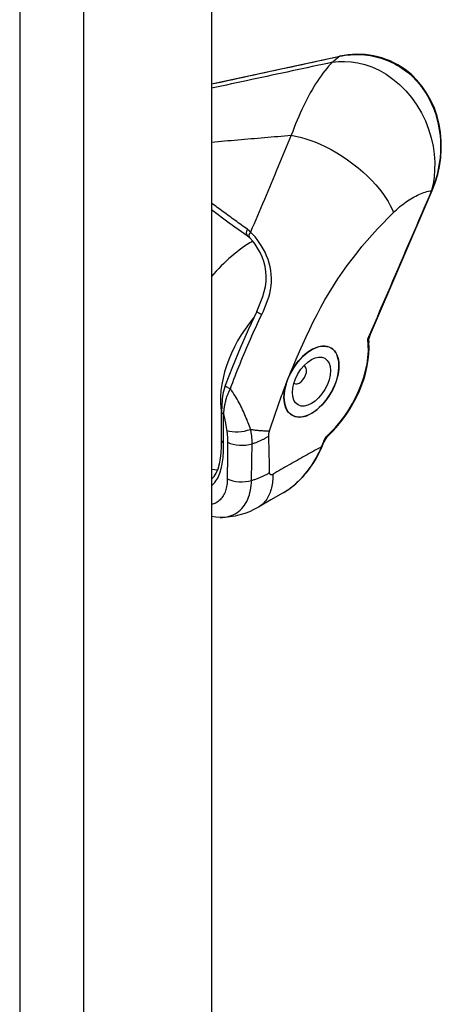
# Model space of a CAD drawing. Header units: inches. Extents: x 147.4 to 174.1, y 44 to 93.
# Tile 5 of 7: x 172.6 to 174.1, y 59.8 to 63.3. Entities that reach past the tile are written whole.
import ezdxf

# ---------------------------------------------------------------- set-up
doc = ezdxf.new("R2010")
doc.units = ezdxf.units.IN
doc.header["$MEASUREMENT"] = 0
doc.layers.add('Visible Edges(ANSI)', color=7, linetype='Continuous', lineweight=25)
doc.layers.add('Visible Tangent Edges(ANSI)', color=7, linetype='Continuous', lineweight=25)

msp = doc.modelspace()

# ---------------------------------------------------------------- linework, layer by layer
at = {"layer": 'Visible Edges(ANSI)'}
for p, q in [((173.321, 78.2948), (173.321, 44.3821)), ((173.321, 63.0229), (173.7765, 63.1212)), ((173.8848, 62.1358), (174.104, 62.645)), ((173.4482, 62.4853), (173.4564, 62.4781)), ((173.3573, 61.7589), (173.3573, 61.8607)), ((173.7127, 61.7358), (173.7199, 61.7527)), ((173.3431, 61.6534), (173.321, 61.6558))]:
    msp.add_line(p, q, dxfattribs=at)
at = {"layer": 'Visible Edges(ANSI)', "flags": 128}
for points in [[(174.0079, 63.0738), (173.9951, 63.0825), (173.9819, 63.0904), (173.9684, 63.0977), (173.9545, 63.1041), (173.9403, 63.1098), (173.9258, 63.1148), (173.9112, 63.1189), (173.8964, 63.1223), (173.8814, 63.1248), (173.8664, 63.1266), (173.8362, 63.1279), (173.8062, 63.126), (173.7765, 63.1212)], [(174.0049, 63.0732), (174.0051, 63.0733), (174.0052, 63.0734), (174.0054, 63.0734), (174.0055, 63.0735), (174.0057, 63.0736), (174.0058, 63.0737), (174.006, 63.0737), (174.0061, 63.0738), (174.0063, 63.0738), (174.0064, 63.0739), (174.0066, 63.0739), (174.0067, 63.074), (174.0068, 63.074), (174.0069, 63.074), (174.0071, 63.074), (174.0072, 63.074), (174.0073, 63.074), (174.0074, 63.074), (174.0075, 63.074), (174.0076, 63.0739), (174.0077, 63.0739), (174.0078, 63.0739), (174.0079, 63.0738), (174.008, 63.0738)], [(174.104, 62.645), (174.1148, 62.6727), (174.1234, 62.7013), (174.1299, 62.7305), (174.1342, 62.7602), (174.1363, 62.7902), (174.1361, 62.8202), (174.1335, 62.8501), (174.1286, 62.8795), (174.1213, 62.9084), (174.1117, 62.9365), (174.0997, 62.9634), (174.0855, 62.9891), (174.069, 63.0132), (174.0505, 63.0354), (174.0301, 63.0557), (174.008, 63.0738)], [(173.321, 62.5772), (173.3841, 62.531), (173.4482, 62.4853)], [(173.4817, 62.2167), (173.497, 62.2516), (173.5035, 62.2692), (173.5087, 62.2869), (173.5126, 62.3047), (173.515, 62.3225), (173.5156, 62.3404), (173.5145, 62.3583), (173.5116, 62.3759), (173.507, 62.3931), (173.5009, 62.4098), (173.4935, 62.4257), (173.4851, 62.4407), (173.4759, 62.4545), (173.4663, 62.4671), (173.4564, 62.4781)], [(173.4817, 62.2167), (173.4514, 62.1516), (173.4227, 62.0861), (173.3956, 62.0204), (173.3701, 61.9544)], [(173.8799, 62.1066), (173.8798, 62.114), (173.8807, 62.1216), (173.8824, 62.129), (173.8848, 62.1358)], [(173.7378, 61.7782), (173.754, 61.7945), (173.7696, 61.8119), (173.7845, 61.8305), (173.7986, 61.8499), (173.8119, 61.8702), (173.8242, 61.8912), (173.8355, 61.9127), (173.8457, 61.9346), (173.8546, 61.9567), (173.8624, 61.979), (173.8688, 62.0012), (173.8738, 62.0232), (173.8775, 62.0449), (173.8798, 62.0661), (173.8806, 62.0867), (173.8799, 62.1066)], [(173.5998, 61.9942), (173.5991, 61.9928), (173.5984, 61.9913), (173.5977, 61.9898), (173.597, 61.9884), (173.5963, 61.9869), (173.5957, 61.9854), (173.595, 61.984), (173.5944, 61.9825), (173.5937, 61.981), (173.5931, 61.9795), (173.5925, 61.978), (173.5919, 61.9765), (173.5913, 61.975), (173.5908, 61.9736), (173.5902, 61.9721), (173.5897, 61.9706), (173.5891, 61.9691), (173.5886, 61.9676), (173.5881, 61.9661), (173.5876, 61.9646), (173.5871, 61.9631), (173.5867, 61.9616), (173.5862, 61.9601), (173.5858, 61.9587)], [(173.3701, 61.9544), (173.3659, 61.9413), (173.3629, 61.9287), (173.3607, 61.9165), (173.3592, 61.9047), (173.3577, 61.8822), (173.3573, 61.8607)], [(173.7199, 61.7527), (173.7233, 61.7596), (173.7275, 61.7663), (173.7324, 61.7726), (173.7378, 61.7782)], [(173.321, 61.6221), (173.3259, 61.6264), (173.3304, 61.6314), (173.3347, 61.6371), (173.3385, 61.6436), (173.3451, 61.6586), (173.3501, 61.6759), (173.3536, 61.695), (173.3559, 61.7154), (173.357, 61.7368), (173.3573, 61.7589)], [(173.6206, 61.606), (173.6348, 61.6193), (173.6482, 61.6336), (173.6609, 61.6487), (173.6729, 61.6647), (173.6841, 61.6815), (173.6945, 61.699), (173.704, 61.7171), (173.7127, 61.7358)], [(173.5757, 61.5735), (173.5874, 61.5806), (173.5988, 61.5884), (173.6206, 61.606)], [(173.5757, 61.5735), (173.5318, 61.5483), (173.4877, 61.5226)], [(173.4877, 61.5226), (173.4721, 61.5142), (173.456, 61.5068), (173.4394, 61.5004), (173.4224, 61.4952), (173.4052, 61.4911), (173.3877, 61.4883), (173.3701, 61.4866), (173.3524, 61.486)], [(173.3524, 61.486), (173.3365, 61.4869), (173.321, 61.4891)]]:
    msp.add_lwpolyline(points, dxfattribs=at)
at = {"layer": 'Visible Edges(ANSI)'}
for centre, major_axis, start_param, end_param in [((173.6759, 61.9677), (-0.0688, -0.1194), 5.105329, 11.104158), ((173.6334, 61.9921), (-0.0177, -0.0307), 6.170775, 9.537188)]:
    msp.add_ellipse(centre, major_axis=major_axis, ratio=0.578093, start_param=start_param, end_param=end_param, dxfattribs=at)
for major_axis in [(-0.0688, -0.1194), (-0.0476, -0.0826)]:
    msp.add_ellipse((173.6759, 61.9677), major_axis=major_axis, ratio=0.578093, dxfattribs=at)
at = {"layer": 'Visible Tangent Edges(ANSI)'}
for p, q in [((172.6415, 78.0346), (172.6415, 44.1219)), ((172.8692, 44.1219), (172.8692, 78.0346)), ((174.1017, 62.6448), (174.102, 62.6449)), ((173.8753, 62.1183), (173.8809, 62.1313)), ((173.3645, 61.7501), (173.3645, 61.8519)), ((173.7197, 61.7569), (173.7253, 61.7699)), ((173.7197, 61.7569), (173.7106, 61.7357))]:
    msp.add_line(p, q, dxfattribs=at)
at = {"layer": 'Visible Tangent Edges(ANSI)', "flags": 128}
for points in [[(173.7755, 63.1206), (173.7853, 63.1225), (173.7951, 63.1241), (173.8049, 63.1253), (173.8148, 63.1262), (173.8248, 63.1268), (173.8347, 63.1271), (173.8447, 63.127), (173.8547, 63.1266), (173.8646, 63.1258), (173.8745, 63.1247), (173.8844, 63.1232), (173.8943, 63.1214), (173.9041, 63.1192), (173.9138, 63.1167), (173.9235, 63.1139), (173.9331, 63.1107), (173.9425, 63.1071), (173.9519, 63.1033), (173.9611, 63.0991), (173.9702, 63.0946), (173.9791, 63.0897), (173.9879, 63.0845), (173.9965, 63.079), (174.0049, 63.0732)], [(173.321, 63.0225), (173.3399, 63.0265), (173.3589, 63.0306), (173.3778, 63.0347), (173.3967, 63.0388), (173.4157, 63.0429), (173.4346, 63.047), (173.4536, 63.0511), (173.4725, 63.0551), (173.4914, 63.0592), (173.5104, 63.0633), (173.5293, 63.0674), (173.5483, 63.0715), (173.5672, 63.0756), (173.5861, 63.0797), (173.6051, 63.0838), (173.624, 63.0878), (173.6429, 63.0919), (173.6619, 63.096), (173.6808, 63.1001), (173.6998, 63.1042), (173.7187, 63.1083), (173.7376, 63.1124), (173.7566, 63.1165), (173.7755, 63.1206)], [(173.7503, 63.0995), (173.7324, 63.0956), (173.7146, 63.0918), (173.6967, 63.0879), (173.6788, 63.0841), (173.6609, 63.0802), (173.643, 63.0764), (173.6251, 63.0725), (173.6072, 63.0687), (173.5893, 63.0648), (173.5715, 63.061), (173.5536, 63.0571), (173.5357, 63.0533), (173.5178, 63.0494), (173.4999, 63.0456), (173.482, 63.0417), (173.4641, 63.0379), (173.4462, 63.034), (173.4283, 63.0302), (173.4104, 63.0263), (173.3926, 63.0225), (173.3747, 63.0186), (173.3568, 63.0148), (173.3389, 63.0109), (173.321, 63.0071)], [(173.7503, 63.0995), (173.7435, 63.0926), (173.7368, 63.0852), (173.73, 63.0775), (173.7233, 63.0693), (173.7167, 63.0607), (173.7101, 63.0518), (173.7035, 63.0424), (173.697, 63.0327), (173.6906, 63.0227), (173.6842, 63.0123), (173.6779, 63.0016), (173.6717, 62.9907), (173.6655, 62.9794), (173.6595, 62.9679), (173.6535, 62.9562), (173.6476, 62.9442), (173.6419, 62.932), (173.6362, 62.9195), (173.6306, 62.9069), (173.6251, 62.894), (173.6197, 62.881), (173.6145, 62.8678), (173.6093, 62.8544), (173.6043, 62.8409)], [(173.7755, 63.1206), (173.7744, 63.1197), (173.7734, 63.1188), (173.7723, 63.1179), (173.7712, 63.117), (173.7702, 63.1161), (173.7691, 63.1153), (173.7681, 63.1144), (173.767, 63.1135), (173.7659, 63.1126), (173.7649, 63.1117), (173.7638, 63.1109), (173.7628, 63.11), (173.7617, 63.1091), (173.7607, 63.1082), (173.7596, 63.1074), (173.7586, 63.1065), (173.7576, 63.1056), (173.7565, 63.1047), (173.7555, 63.1039), (173.7545, 63.103), (173.7534, 63.1021), (173.7524, 63.1012), (173.7514, 63.1004), (173.7503, 63.0995)], [(173.7503, 63.0995), (173.7713, 63.1019), (173.7934, 63.1026), (173.8166, 63.1012), (173.8406, 63.0976), (173.8653, 63.0914), (173.8903, 63.0827), (173.9155, 63.0712), (173.9405, 63.057), (173.9649, 63.04), (173.9883, 63.0204), (174.0105, 62.9983), (174.031, 62.974), (174.0495, 62.9478), (174.0659, 62.9201), (174.0799, 62.8913), (174.0914, 62.8618), (174.1004, 62.8321), (174.1069, 62.8025), (174.111, 62.7734), (174.1129, 62.7452), (174.1127, 62.718), (174.1106, 62.6922), (174.1069, 62.6677), (174.1017, 62.6448)], [(174.0049, 63.0732), (174.0197, 63.0615), (174.0338, 63.0487), (174.0472, 63.0351), (174.0597, 63.0205), (174.0713, 63.0051), (174.0821, 62.989), (174.0918, 62.9722), (174.1006, 62.9547), (174.1084, 62.9366), (174.1151, 62.9181), (174.1208, 62.8991), (174.1255, 62.8798), (174.1291, 62.8602), (174.1317, 62.8404), (174.1333, 62.8205), (174.1338, 62.8004), (174.1332, 62.7804), (174.1317, 62.7604), (174.1291, 62.7405), (174.1256, 62.7208), (174.1211, 62.7013), (174.1157, 62.6822), (174.1093, 62.6633), (174.102, 62.6449)], [(173.321, 62.8167), (173.3328, 62.8177), (173.3446, 62.8187), (173.3564, 62.8197), (173.3682, 62.8207), (173.38, 62.8217), (173.3918, 62.8227), (173.4036, 62.8238), (173.4154, 62.8248), (173.4272, 62.8258), (173.439, 62.8268), (173.4508, 62.8278), (173.4626, 62.8288), (173.4744, 62.8298), (173.4862, 62.8308), (173.498, 62.8318), (173.5098, 62.8328), (173.5216, 62.8338), (173.5334, 62.8348), (173.5452, 62.8358), (173.557, 62.8369), (173.5688, 62.8379), (173.5806, 62.8389), (173.5925, 62.8399), (173.6043, 62.8409)], [(173.6043, 62.8409), (173.5982, 62.8267), (173.5921, 62.8125), (173.5861, 62.7984), (173.5801, 62.7842), (173.5742, 62.77), (173.5683, 62.7558), (173.5623, 62.7415), (173.5564, 62.7273), (173.5505, 62.713), (173.5446, 62.6987), (173.5387, 62.6844), (173.5328, 62.6701), (173.5268, 62.6557), (173.5209, 62.6414), (173.5149, 62.627), (173.509, 62.6126), (173.5029, 62.5983), (173.4969, 62.5839), (173.4908, 62.5695), (173.4847, 62.5552), (173.4786, 62.5408), (173.4724, 62.5265), (173.4661, 62.5122), (173.4599, 62.4978)], [(173.6043, 62.8409), (173.6194, 62.8381), (173.6354, 62.8344), (173.6522, 62.8297), (173.6699, 62.8239), (173.6882, 62.817), (173.707, 62.809), (173.7263, 62.8), (173.7458, 62.7898), (173.7655, 62.7787), (173.785, 62.7666), (173.8042, 62.7537), (173.823, 62.74), (173.8412, 62.7257), (173.8586, 62.7109), (173.8749, 62.6958), (173.8903, 62.6805), (173.9044, 62.6652), (173.9172, 62.6499), (173.9287, 62.6349), (173.9389, 62.6202), (173.9478, 62.606), (173.9553, 62.5923), (173.9615, 62.5791), (173.9665, 62.5667)], [(174.102, 62.6449), (174.0928, 62.6235), (174.0835, 62.6021), (174.0743, 62.5807), (174.0651, 62.5593), (174.0559, 62.5379), (174.0467, 62.5165), (174.0375, 62.4951), (174.0283, 62.4737), (174.0191, 62.4523), (174.0099, 62.4309), (174.0006, 62.4095), (173.9914, 62.3881), (173.9822, 62.3667), (173.973, 62.3453), (173.9638, 62.3239), (173.9546, 62.3025), (173.9454, 62.2811), (173.9362, 62.2597), (173.927, 62.2383), (173.9177, 62.2169), (173.9085, 62.1955), (173.8993, 62.1741), (173.8901, 62.1527), (173.8809, 62.1313)], [(173.9665, 62.5667), (173.972, 62.5719), (173.9775, 62.577), (173.983, 62.582), (173.9886, 62.5867), (173.9942, 62.5914), (173.9999, 62.5959), (174.0055, 62.6002), (174.0112, 62.6043), (174.0169, 62.6083), (174.0226, 62.612), (174.0284, 62.6156), (174.0341, 62.6191), (174.0398, 62.6223), (174.0456, 62.6254), (174.0513, 62.6283), (174.057, 62.6309), (174.0627, 62.6334), (174.0684, 62.6357), (174.074, 62.6377), (174.0796, 62.6396), (174.0852, 62.6412), (174.0908, 62.6427), (174.0962, 62.6439), (174.1017, 62.6448)], [(173.4488, 62.5075), (173.4434, 62.5114), (173.438, 62.5152), (173.4326, 62.5191), (173.4272, 62.523), (173.4218, 62.5269), (173.4165, 62.5307), (173.4111, 62.5346), (173.4057, 62.5385), (173.4004, 62.5424), (173.3951, 62.5463), (173.3897, 62.5501), (173.3844, 62.554), (173.3791, 62.5579), (173.3737, 62.5618), (173.3684, 62.5657), (173.3631, 62.5696), (173.3578, 62.5735), (173.3525, 62.5774), (173.3473, 62.5813), (173.342, 62.5852), (173.3367, 62.5892), (173.3315, 62.5931), (173.3262, 62.597), (173.321, 62.6009)], [(173.5998, 61.9942), (173.6107, 62.0209), (173.6218, 62.0475), (173.6333, 62.074), (173.6451, 62.1005), (173.6572, 62.1269), (173.6697, 62.1533), (173.6825, 62.1795), (173.6958, 62.2055), (173.7095, 62.2314), (173.7238, 62.257), (173.7386, 62.2823), (173.7539, 62.3072), (173.7698, 62.3316), (173.7861, 62.3555), (173.8028, 62.3789), (173.8199, 62.4019), (173.8374, 62.4242), (173.8551, 62.4461), (173.8732, 62.4675), (173.8914, 62.4883), (173.9099, 62.5086), (173.9286, 62.5284), (173.9474, 62.5477), (173.9665, 62.5667)], [(173.4599, 62.4978), (173.4594, 62.4983), (173.459, 62.4987), (173.4586, 62.4992), (173.4581, 62.4996), (173.4577, 62.5), (173.4572, 62.5005), (173.4568, 62.5009), (173.4564, 62.5013), (173.4559, 62.5017), (173.4554, 62.5021), (173.455, 62.5026), (173.4545, 62.503), (173.4541, 62.5034), (173.4536, 62.5038), (173.4531, 62.5042), (173.4527, 62.5045), (173.4522, 62.5049), (173.4517, 62.5053), (173.4512, 62.5057), (173.4507, 62.5061), (173.4503, 62.5064), (173.4498, 62.5068), (173.4493, 62.5072), (173.4488, 62.5075)], [(173.4998, 62.2057), (173.5054, 62.2178), (173.5107, 62.23), (173.5157, 62.2423), (173.5203, 62.2548), (173.5244, 62.2675), (173.5279, 62.2804), (173.5307, 62.2935), (173.5327, 62.3068), (173.5338, 62.3203), (173.5341, 62.3339), (173.5335, 62.3475), (173.532, 62.3611), (173.5296, 62.3746), (173.5262, 62.3879), (173.522, 62.401), (173.517, 62.4138), (173.5113, 62.4262), (173.505, 62.4382), (173.4982, 62.4496), (173.4911, 62.4605), (173.4835, 62.4709), (173.4758, 62.4805), (173.4679, 62.4895), (173.4599, 62.4978)], [(173.3884, 61.9429), (173.3925, 61.9539), (173.3967, 61.9649), (173.4009, 61.9759), (173.4052, 61.9869), (173.4095, 61.9979), (173.4138, 62.0089), (173.4182, 62.0199), (173.4226, 62.0309), (173.4271, 62.0419), (173.4317, 62.0529), (173.4362, 62.0639), (173.4408, 62.0748), (173.4455, 62.0858), (173.4502, 62.0968), (173.455, 62.1077), (173.4598, 62.1186), (173.4646, 62.1296), (173.4695, 62.1405), (173.4744, 62.1514), (173.4794, 62.1623), (173.4844, 62.1732), (173.4895, 62.184), (173.4946, 62.1949), (173.4998, 62.2057)], [(173.8848, 62.1358), (173.8846, 62.1351), (173.8843, 62.1344), (173.884, 62.1338), (173.8836, 62.1331), (173.8833, 62.1324), (173.883, 62.1317), (173.8826, 62.131), (173.8823, 62.1303), (173.8819, 62.1296), (173.8815, 62.1289), (173.8811, 62.1281), (173.8807, 62.1274), (173.8803, 62.1267), (173.8799, 62.1259), (173.8795, 62.1252), (173.879, 62.1244), (173.8786, 62.1237), (173.8781, 62.1229), (173.8777, 62.1221), (173.8772, 62.1214), (173.8768, 62.1206), (173.8763, 62.1198), (173.8758, 62.1191), (173.8753, 62.1183)], [(173.8753, 62.1183), (173.8757, 62.1176), (173.876, 62.117), (173.8763, 62.1163), (173.8766, 62.1157), (173.8769, 62.115), (173.8772, 62.1144), (173.8775, 62.1139), (173.8777, 62.1133), (173.878, 62.1127), (173.8782, 62.1122), (173.8784, 62.1117), (173.8786, 62.1112), (173.8788, 62.1107), (173.879, 62.1102), (173.8792, 62.1098), (173.8793, 62.1093), (173.8794, 62.1089), (173.8795, 62.1085), (173.8796, 62.1082), (173.8797, 62.1078), (173.8798, 62.1075), (173.8799, 62.1072), (173.8799, 62.1069), (173.8799, 62.1066)], [(173.3645, 61.8519), (173.3648, 61.8553), (173.3651, 61.8587), (173.3655, 61.8621), (173.3659, 61.8656), (173.3663, 61.8691), (173.3668, 61.8726), (173.3674, 61.8761), (173.368, 61.8796), (173.3686, 61.8832), (173.3693, 61.8869), (173.3701, 61.8906), (173.3709, 61.8943), (173.3718, 61.898), (173.3728, 61.9019), (173.3738, 61.9057), (173.375, 61.9096), (173.3762, 61.9136), (173.3776, 61.9176), (173.3791, 61.9217), (173.3806, 61.9258), (173.3824, 61.93), (173.3842, 61.9343), (173.3862, 61.9385), (173.3884, 61.9429)], [(173.4602, 61.7985), (173.4582, 61.804), (173.4562, 61.8096), (173.4541, 61.8153), (173.4519, 61.8211), (173.4497, 61.8268), (173.4474, 61.8326), (173.445, 61.8384), (173.4426, 61.8443), (173.44, 61.8502), (173.4374, 61.8562), (173.4346, 61.8621), (173.4318, 61.8681), (173.4288, 61.8742), (173.4258, 61.8803), (173.4226, 61.8864), (173.4193, 61.8926), (173.4159, 61.8988), (173.4124, 61.905), (173.4088, 61.9112), (173.405, 61.9175), (173.401, 61.9238), (173.397, 61.9301), (173.3928, 61.9365), (173.3884, 61.9429)], [(173.5275, 61.7936), (173.5298, 61.8005), (173.532, 61.8073), (173.5342, 61.8142), (173.5365, 61.8211), (173.5388, 61.828), (173.5411, 61.8349), (173.5434, 61.8417), (173.5458, 61.8486), (173.5481, 61.8555), (173.5505, 61.8624), (173.5529, 61.8693), (173.5553, 61.8761), (173.5578, 61.883), (173.5602, 61.8899), (173.5627, 61.8968), (173.5652, 61.9037), (173.5677, 61.9105), (173.5702, 61.9174), (173.5727, 61.9243), (173.5753, 61.9312), (173.5779, 61.938), (173.5805, 61.9449), (173.5831, 61.9518), (173.5858, 61.9587)], [(173.3645, 61.8519), (173.365, 61.8495), (173.3656, 61.847), (173.3662, 61.8446), (173.3667, 61.8422), (173.3673, 61.8397), (173.3678, 61.8373), (173.3683, 61.8349), (173.3688, 61.8325), (173.3693, 61.83), (173.3698, 61.8276), (173.3703, 61.8252), (173.3708, 61.8228), (173.3712, 61.8204), (173.3717, 61.818), (173.3721, 61.8156), (173.3725, 61.8132), (173.3729, 61.8108), (173.3733, 61.8084), (173.3737, 61.806), (173.3741, 61.8036), (173.3745, 61.8012), (173.3749, 61.7988), (173.3752, 61.7964), (173.3756, 61.794)], [(173.4602, 61.7985), (173.4635, 61.798), (173.4667, 61.7975), (173.4699, 61.797), (173.4731, 61.7966), (173.4763, 61.7962), (173.4794, 61.7958), (173.4824, 61.7955), (173.4855, 61.7952), (173.4884, 61.7949), (173.4914, 61.7946), (173.4942, 61.7944), (173.4971, 61.7942), (173.4999, 61.794), (173.5026, 61.7939), (173.5053, 61.7937), (173.508, 61.7936), (173.5106, 61.7935), (173.5131, 61.7935), (173.5157, 61.7934), (173.5181, 61.7934), (173.5205, 61.7934), (173.5229, 61.7935), (173.5252, 61.7935), (173.5275, 61.7936)], [(173.4657, 61.7473), (173.4657, 61.7494), (173.4657, 61.7514), (173.4657, 61.7535), (173.4657, 61.7555), (173.4656, 61.7576), (173.4655, 61.7597), (173.4654, 61.7618), (173.4653, 61.7639), (173.4651, 61.766), (173.4649, 61.7681), (173.4647, 61.7702), (173.4645, 61.7723), (173.4643, 61.7744), (173.464, 61.7765), (173.4637, 61.7787), (173.4634, 61.7808), (173.4631, 61.783), (173.4627, 61.7852), (173.4623, 61.7874), (173.4619, 61.7896), (173.4615, 61.7918), (173.4611, 61.794), (173.4606, 61.7962), (173.4602, 61.7985)], [(173.3756, 61.794), (173.3758, 61.7923), (173.3761, 61.7905), (173.3763, 61.7887), (173.3765, 61.787), (173.3767, 61.7852), (173.3769, 61.7835), (173.3771, 61.7818), (173.3772, 61.78), (173.3774, 61.7783), (173.3775, 61.7766), (173.3777, 61.7748), (173.3778, 61.7731), (173.3779, 61.7714), (173.378, 61.7697), (173.3781, 61.768), (173.3781, 61.7663), (173.3782, 61.7646), (173.3783, 61.7629), (173.3783, 61.7612), (173.3783, 61.7595), (173.3784, 61.7578), (173.3784, 61.7562), (173.3784, 61.7545), (173.3784, 61.7528)], [(173.4657, 61.7473), (173.4685, 61.7482), (173.4713, 61.7492), (173.4741, 61.7502), (173.4768, 61.7512), (173.4795, 61.7522), (173.4821, 61.7532), (173.4847, 61.7543), (173.4873, 61.7553), (173.4899, 61.7564), (173.4924, 61.7575), (173.4949, 61.7586), (173.4974, 61.7597), (173.4998, 61.7609), (173.5022, 61.762), (173.5046, 61.7632), (173.5069, 61.7643), (173.5092, 61.7655), (173.5115, 61.7667), (173.5137, 61.7679), (173.5159, 61.7692), (173.5181, 61.7704), (173.5202, 61.7716), (173.5223, 61.7729), (173.5244, 61.7741)], [(173.5244, 61.7741), (173.5244, 61.7749), (173.5244, 61.7756), (173.5244, 61.7764), (173.5244, 61.7772), (173.5245, 61.778), (173.5245, 61.7787), (173.5246, 61.7795), (173.5246, 61.7803), (173.5247, 61.7811), (173.5248, 61.7819), (173.5249, 61.7827), (173.5251, 61.7836), (173.5252, 61.7844), (173.5253, 61.7852), (173.5255, 61.786), (173.5257, 61.7869), (173.5259, 61.7877), (173.5261, 61.7885), (173.5263, 61.7894), (173.5265, 61.7902), (173.5267, 61.7911), (173.527, 61.7919), (173.5272, 61.7927), (173.5275, 61.7936)], [(173.5276, 61.6453), (173.5275, 61.6507), (173.5274, 61.6561), (173.5273, 61.6615), (173.5272, 61.6669), (173.5271, 61.6722), (173.527, 61.6776), (173.5268, 61.683), (173.5267, 61.6884), (173.5266, 61.6937), (173.5265, 61.6991), (173.5263, 61.7045), (173.5262, 61.7099), (173.5261, 61.7152), (173.5259, 61.7206), (173.5258, 61.726), (173.5257, 61.7313), (173.5255, 61.7367), (173.5254, 61.742), (173.5252, 61.7474), (173.525, 61.7527), (173.5249, 61.7581), (173.5247, 61.7634), (173.5246, 61.7688), (173.5244, 61.7741)], [(173.7253, 61.7699), (173.7251, 61.7691), (173.7249, 61.7683), (173.7247, 61.7674), (173.7245, 61.7666), (173.7243, 61.7658), (173.7241, 61.7651), (173.7239, 61.7643), (173.7237, 61.7635), (173.7235, 61.7627), (173.7232, 61.762), (173.723, 61.7612), (173.7228, 61.7605), (173.7226, 61.7598), (173.7223, 61.7591), (173.7221, 61.7584), (173.7219, 61.7577), (173.7216, 61.757), (173.7214, 61.7564), (173.7211, 61.7557), (173.7209, 61.7551), (173.7207, 61.7544), (173.7204, 61.7538), (173.7202, 61.7533), (173.7199, 61.7527)], [(173.7378, 61.7782), (173.7374, 61.7779), (173.7371, 61.7776), (173.7367, 61.7773), (173.7363, 61.777), (173.7359, 61.7766), (173.7355, 61.7763), (173.7351, 61.776), (173.7346, 61.7757), (173.7342, 61.7753), (173.7337, 61.775), (173.7332, 61.7746), (173.7327, 61.7743), (173.7321, 61.7739), (173.7316, 61.7736), (173.731, 61.7732), (173.7305, 61.7729), (173.7299, 61.7725), (173.7293, 61.7721), (173.7286, 61.7718), (173.728, 61.7714), (173.7273, 61.771), (173.7267, 61.7706), (173.726, 61.7703), (173.7253, 61.7699)], [(173.321, 61.5982), (173.3255, 61.602), (173.3297, 61.6062), (173.3336, 61.6107), (173.3372, 61.6155), (173.3405, 61.6206), (173.3436, 61.626), (173.3464, 61.6317), (173.3489, 61.6376), (173.3512, 61.6437), (173.3533, 61.65), (173.3552, 61.6565), (173.3568, 61.6631), (173.3583, 61.6699), (173.3596, 61.6768), (173.3606, 61.6838), (173.3616, 61.6909), (173.3623, 61.698), (173.363, 61.7053), (173.3635, 61.7126), (173.3639, 61.72), (173.3641, 61.7275), (173.3643, 61.735), (173.3644, 61.7426), (173.3645, 61.7501)], [(173.3784, 61.7528), (173.3783, 61.7474), (173.3783, 61.742), (173.3782, 61.7366), (173.3782, 61.7312), (173.3781, 61.7258), (173.3781, 61.7204), (173.378, 61.715), (173.378, 61.7096), (173.378, 61.7042), (173.3779, 61.6988), (173.3779, 61.6934), (173.3778, 61.688), (173.3778, 61.6826), (173.3778, 61.6772), (173.3777, 61.6718), (173.3777, 61.6664), (173.3776, 61.661), (173.3776, 61.6556), (173.3776, 61.6502), (173.3775, 61.6448), (173.3775, 61.6393), (173.3775, 61.6339), (173.3775, 61.6285), (173.3774, 61.6231)], [(173.4634, 61.6174), (173.4635, 61.6228), (173.4636, 61.6282), (173.4636, 61.6336), (173.4637, 61.639), (173.4638, 61.6444), (173.4639, 61.6498), (173.464, 61.6553), (173.464, 61.6607), (173.4641, 61.6661), (173.4642, 61.6715), (173.4643, 61.6769), (173.4644, 61.6823), (173.4645, 61.6877), (173.4646, 61.6931), (173.4647, 61.6985), (173.4648, 61.704), (173.4649, 61.7094), (173.465, 61.7148), (173.4652, 61.7202), (173.4653, 61.7256), (173.4654, 61.731), (173.4655, 61.7365), (173.4656, 61.7419), (173.4657, 61.7473)], [(173.7106, 61.7357), (173.7035, 61.7319), (173.6963, 61.7281), (173.6892, 61.7243), (173.682, 61.7204), (173.6749, 61.7166), (173.6677, 61.7127), (173.6606, 61.7087), (173.6535, 61.7048), (173.6463, 61.7008), (173.6392, 61.6968), (173.632, 61.6928), (173.6249, 61.6887), (173.6177, 61.6847), (173.6106, 61.6806), (173.6034, 61.6765), (173.5963, 61.6724), (173.5891, 61.6683), (173.582, 61.6641), (173.5749, 61.6599), (173.5677, 61.6558), (173.5606, 61.6516), (173.5534, 61.6474), (173.5463, 61.6431), (173.5391, 61.6389)], [(173.7106, 61.7357), (173.7079, 61.7294), (173.7051, 61.7231), (173.7021, 61.7169), (173.6991, 61.7107), (173.696, 61.7047), (173.6928, 61.6987), (173.6895, 61.6927), (173.686, 61.6869), (173.6825, 61.6811), (173.6789, 61.6754), (173.6753, 61.6698), (173.6715, 61.6643), (173.6676, 61.6588), (173.6637, 61.6535), (173.6597, 61.6482), (173.6556, 61.6431), (173.6514, 61.638), (173.6471, 61.6331), (173.6428, 61.6282), (173.6383, 61.6235), (173.6339, 61.6188), (173.6293, 61.6143), (173.6246, 61.6099), (173.6199, 61.6056)], [(173.3774, 61.6231), (173.3773, 61.6174), (173.377, 61.6118), (173.3765, 61.6063), (173.3758, 61.6009), (173.375, 61.5957), (173.3739, 61.5906), (173.3727, 61.5856), (173.3712, 61.5807), (173.3695, 61.5761), (173.3676, 61.5716), (173.3655, 61.5673), (173.3632, 61.5632), (173.3607, 61.5592), (173.358, 61.5555), (173.3551, 61.5521), (173.3521, 61.5488), (173.3488, 61.5458), (173.3453, 61.543), (173.3417, 61.5405), (173.3378, 61.5382), (173.3339, 61.5363), (173.3297, 61.5345), (173.3254, 61.5331), (173.321, 61.5319)], [(173.4634, 61.6174), (173.4665, 61.6184), (173.4696, 61.6193), (173.4726, 61.6203), (173.4756, 61.6213), (173.4785, 61.6224), (173.4814, 61.6234), (173.4843, 61.6245), (173.4871, 61.6256), (173.4899, 61.6267), (173.4927, 61.6279), (173.4954, 61.629), (173.4981, 61.6302), (173.5008, 61.6314), (173.5034, 61.6326), (173.506, 61.6338), (173.5086, 61.635), (173.5111, 61.6362), (173.5135, 61.6375), (173.516, 61.6388), (173.5184, 61.64), (173.5207, 61.6413), (173.523, 61.6426), (173.5253, 61.6439), (173.5276, 61.6453)], [(173.5391, 61.6389), (173.5391, 61.6328), (173.539, 61.6268), (173.5386, 61.6208), (173.5381, 61.6148), (173.5374, 61.6089), (173.5366, 61.603), (173.5355, 61.5973), (173.5343, 61.5916), (173.5328, 61.586), (173.5312, 61.5806), (173.5294, 61.5752), (173.5273, 61.57), (173.5251, 61.565), (173.5227, 61.5601), (173.52, 61.5554), (173.5172, 61.5509), (173.5142, 61.5466), (173.5109, 61.5425), (173.5075, 61.5386), (173.5039, 61.5349), (173.5001, 61.5315), (173.4962, 61.5283), (173.492, 61.5253), (173.4877, 61.5226)], [(173.5391, 61.6389), (173.5384, 61.6385), (173.5377, 61.6381), (173.5369, 61.6378), (173.5362, 61.6376), (173.5355, 61.6374), (173.5348, 61.6373), (173.5341, 61.6373), (173.5334, 61.6373), (173.5328, 61.6374), (173.5322, 61.6375), (173.5316, 61.6377), (173.531, 61.638), (173.5305, 61.6383), (173.53, 61.6387), (173.5296, 61.6391), (173.5291, 61.6396), (173.5288, 61.6402), (173.5285, 61.6408), (173.5282, 61.6415), (173.528, 61.6422), (173.5278, 61.6429), (173.5277, 61.6436), (173.5276, 61.6444), (173.5276, 61.6453)], [(173.3524, 61.4861), (173.3606, 61.4863), (173.3687, 61.4871), (173.3765, 61.4884), (173.384, 61.4903), (173.3913, 61.4927), (173.3984, 61.4956), (173.4051, 61.499), (173.4115, 61.5029), (173.4176, 61.5073), (173.4233, 61.5123), (173.4286, 61.5176), (173.4336, 61.5234), (173.4383, 61.5297), (173.4425, 61.5363), (173.4464, 61.5432), (173.4499, 61.5506), (173.453, 61.5582), (173.4557, 61.5661), (173.458, 61.5742), (173.4599, 61.5825), (173.4614, 61.591), (173.4625, 61.5997), (173.4632, 61.6085), (173.4634, 61.6174)], [(173.6199, 61.6056), (173.6182, 61.6041), (173.6164, 61.6026), (173.6147, 61.601), (173.6129, 61.5995), (173.6111, 61.5981), (173.6093, 61.5966), (173.6075, 61.5952), (173.6057, 61.5937), (173.6039, 61.5923), (173.602, 61.5909), (173.6002, 61.5896), (173.5984, 61.5882), (173.5965, 61.5869), (173.5947, 61.5856), (173.5928, 61.5843), (173.5909, 61.583), (173.589, 61.5817), (173.5871, 61.5805), (173.5852, 61.5793), (173.5833, 61.5781), (173.5814, 61.5769), (173.5795, 61.5758), (173.5776, 61.5746), (173.5757, 61.5735)], [(173.6206, 61.606), (173.6206, 61.606), (173.6206, 61.606), (173.6206, 61.6059), (173.6205, 61.6059), (173.6205, 61.6059), (173.6205, 61.6059), (173.6205, 61.6059), (173.6204, 61.6058), (173.6204, 61.6058), (173.6204, 61.6058), (173.6203, 61.6058), (173.6203, 61.6058), (173.6203, 61.6058), (173.6203, 61.6058), (173.6202, 61.6057), (173.6202, 61.6057), (173.6202, 61.6057), (173.6201, 61.6057), (173.6201, 61.6057), (173.6201, 61.6057), (173.62, 61.6057), (173.62, 61.6056), (173.62, 61.6056), (173.6199, 61.6056)]]:
    msp.add_lwpolyline(points, dxfattribs=at)
at = {"layer": 'Visible Tangent Edges(ANSI)'}
for centre, major_axis, ratio, start_param, end_param in [((173.7786, 63.1116), (-0.00208, 0.00962), 0.400469, 0, 0.28768), ((174.095, 62.6489), (0.00904, -0.00389), 0.161279, 5.657366, 6.283185), ((173.4596, 62.5013), (-0.0114, -0.0161), 0.628218, 4.772438, 6.283185), ((173.4706, 62.4918), (-0.0142, -0.0136), 0.612056, 4.895783, 6.283185), ((173.4697, 62.0864), (-0.2322, -0.4032), 0.578093, 3.93168, 4.39399), ((173.4994, 62.2082), (-0.0178, 0.0085), 0.10627, 0, 1.641695), ((173.5714, 62.0278), (0.1539, 0.2673), 0.578093, 1.26318, 2.547441), ((173.6759, 61.9677), (-0.1424, -0.2474), 0.578093, 1.031051, 2.508275), ((173.3886, 61.9475), (-0.0184, 0.0069), 0.2251, 0, 1.644055), ((173.377, 61.8607), (-0.0197, 0), 0.575862, 0, 0.88035), ((173.4257, 61.829), (0.0779, 0.0114), 0.482372, 3.94474, 5.0983), ((173.377, 61.7589), (-0.0197, 0), 0.575862, 0, 0.88035), ((173.4285, 61.7878), (0.0787, -0.0007), 0.580661, 4.027016, 5.209841), ((173.7036, 61.7397), (0.00904, -0.00389), 0.161178, 5.657378, 6.283185), ((173.4276, 61.6581), (0.0787, -0.0004), 0.578578, 4.024798, 5.188111)]:
    msp.add_ellipse(centre, major_axis=major_axis, ratio=ratio, start_param=start_param, end_param=end_param, dxfattribs=at)

doc.saveas('drawing.dxf')
